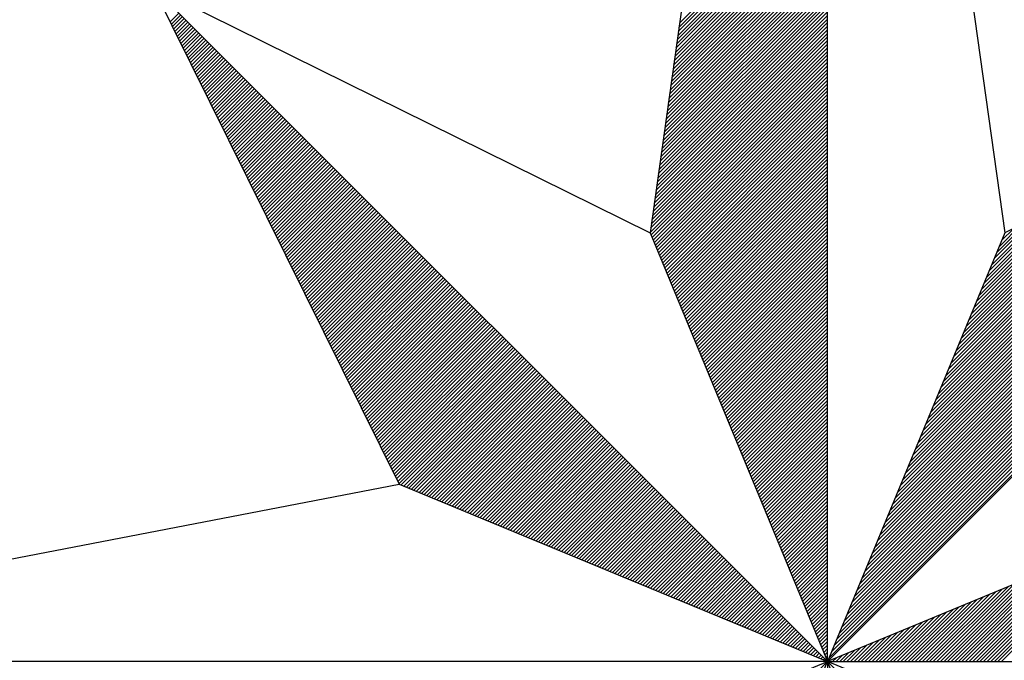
# Model space of a CAD drawing. Header units: metres. Extents: x 183400 to 184400, y 422200 to 427800.
# Tile 75 of 221: x 184365 to 184376, y 424167 to 424174. Entities that reach past the tile are written whole.
import ezdxf

# ---------------------------------------------------------------- set-up
doc = ezdxf.new("R2010")
doc.units = ezdxf.units.M
doc.layers.add('N_MK2', color=7, linetype='Continuous')
doc.layers.add('방위표', color=7, linetype='Continuous')

# ---------------------------------------------------------------- blocks, each defined once
blk = doc.blocks.new('N_MK2')
at = {"layer": '방위표', "color": 7, "linetype": 'Continuous'}
blk.add_lwpolyline([(-106.029, 0), (-33.696, -13.958), (0, 0), (-53.049, -53.048), (-13.958, -33.696), (0, 0), (0, -106.029), (13.958, -33.696), (0, 0), (53.048, -53.049), (33.696, -13.958), (0, 0), (106.028, 0), (33.696, 13.958), (0, 0), (53.049, 53.049), (13.958, 33.696), (0, 0), (0, 133.028), (-13.958, 33.696), (0, 0), (-53.049, 53.049), (-33.696, 13.958), (0, 0)], close=True, dxfattribs=at)
for points in [[(0, 133.028), (13.958, 33.696)], [(-11.733, 49.531), (0, 61.264)], [(-11.687, 49.86), (0, 61.547)], [(-11.64, 50.189), (0, 61.83)], [(-11.872, 48.544), (0, 60.416)], [(-11.825, 48.873), (0, 60.698)], [(-11.779, 49.202), (0, 60.981)], [(-11.964, 47.886), (0, 59.85)], [(-11.918, 48.215), (0, 60.133)], [(-12.103, 46.899), (0, 59.001)], [(-12.057, 47.228), (0, 59.284)], [(-12.01, 47.557), (0, 59.567)], [(-12.242, 45.911), (0, 58.153)], [(-12.195, 46.24), (0, 58.436)], [(-12.149, 46.569), (0, 58.718)], [(-12.38, 44.924), (0, 57.304)], [(-12.334, 45.253), (0, 57.587)], [(-12.288, 45.582), (0, 57.87)], [(-12.473, 44.266), (0, 56.739)], [(-12.426, 44.595), (0, 57.021)], [(-12.611, 43.279), (0, 55.89)], [(-12.565, 43.608), (0, 56.173)], [(-12.519, 43.937), (0, 56.456)], [(-12.75, 42.291), (0, 55.042)], [(-12.704, 42.62), (0, 55.324)], [(-12.658, 42.949), (0, 55.607)], [(-12.843, 41.633), (0, 54.476)], [(-12.796, 41.962), (0, 54.759)], [(-12.981, 40.646), (0, 53.627)], [(-12.935, 40.975), (0, 53.91)], [(-12.889, 41.304), (0, 54.193)], [(-53.049, 53.049), (-13.958, 33.696)], [(-13.12, 39.659), (0, 52.779)], [(-13.074, 39.988), (0, 53.062)], [(-13.028, 40.317), (0, 53.344)], [(0.12, 0.29), (52.713, 52.882)], [(-13.259, 38.671), (0, 51.93)], [(-13.213, 39), (0, 52.213)], [(-13.166, 39.33), (0, 52.496)], [(0.32, 0.773), (52.152, 52.605)], [(0.52, 1.256), (51.592, 52.328)], [(0.72, 1.739), (51.032, 52.05)], [(-13.351, 38.013), (0, 51.365)], [(-13.305, 38.342), (0, 51.647)], [(0.92, 2.221), (50.472, 51.773)], [(1.12, 2.704), (49.912, 51.496)], [(1.32, 3.187), (49.351, 51.218)], [(-51.69, 50.304), (-50.997, 50.997)], [(-51.596, 50.114), (-50.855, 50.855)], [(-51.503, 49.925), (-50.714, 50.714)], [(-51.409, 49.736), (-50.572, 50.572)], [(-51.315, 49.547), (-50.431, 50.431)], [(-13.49, 37.026), (0, 50.516)], [(-13.444, 37.355), (0, 50.799)], [(-13.398, 37.684), (0, 51.082)], [(1.52, 3.67), (48.791, 50.941)], [(1.72, 4.153), (48.231, 50.664)], [(1.92, 4.636), (47.671, 50.386)], [(-51.222, 49.358), (-50.29, 50.29)], [(-51.128, 49.169), (-50.148, 50.148)], [(-51.034, 48.979), (-50.007, 50.007)], [(-50.941, 48.79), (-49.865, 49.865)], [(-50.847, 48.601), (-49.724, 49.724)], [(-50.753, 48.412), (-49.583, 49.583)], [(-13.629, 36.039), (0, 49.667)], [(-13.583, 36.368), (0, 49.95)], [(-13.536, 36.697), (0, 50.233)], [(2.12, 5.119), (47.111, 50.109)], [(2.32, 5.602), (46.551, 49.832)], [(-50.66, 48.223), (-49.441, 49.441)], [(-50.566, 48.033), (-49.3, 49.3)], [(-50.472, 47.844), (-49.158, 49.158)], [(-50.379, 47.655), (-49.017, 49.017)], [(-50.285, 47.466), (-48.875, 48.875)], [(-13.768, 35.051), (0, 48.819)], [(-13.721, 35.381), (0, 49.102)], [(-13.675, 35.71), (0, 49.385)], [(2.52, 6.084), (45.99, 49.554)], [(2.72, 6.567), (45.43, 49.277)], [(2.92, 7.05), (44.87, 49)], [(-50.191, 47.277), (-48.734, 48.734)], [(-50.098, 47.088), (-48.593, 48.593)], [(-50.004, 46.898), (-48.451, 48.451)], [(-49.91, 46.709), (-48.31, 48.31)], [(-49.817, 46.52), (-48.168, 48.168)], [(-49.723, 46.331), (-48.027, 48.027)], [(-13.86, 34.393), (0, 48.253)], [(-13.814, 34.722), (0, 48.536)], [(3.12, 7.533), (44.31, 48.723)], [(3.32, 8.016), (43.75, 48.445)], [(3.52, 8.499), (43.19, 48.168)], [(-49.629, 46.142), (-47.885, 47.885)], [(-49.536, 45.952), (-47.744, 47.744)], [(-49.442, 45.763), (-47.603, 47.603)], [(-49.348, 45.574), (-47.461, 47.461)], [(-49.255, 45.385), (-47.32, 47.32)], [(-13.953, 33.735), (0, 47.688)], [(-13.906, 34.064), (0, 47.97)], [(-13.885, 33.52), (0, 47.405)], [(3.72, 8.982), (42.629, 47.891)], [(3.92, 9.464), (42.069, 47.613)], [(4.12, 9.947), (41.509, 47.336)], [(-49.161, 45.196), (-47.178, 47.178)], [(-49.067, 45.007), (-47.037, 47.037)], [(-48.974, 44.817), (-46.896, 46.896)], [(-48.88, 44.628), (-46.754, 46.754)], [(-48.786, 44.439), (-46.613, 46.613)], [(-48.693, 44.25), (-46.471, 46.471)], [(-13.802, 33.32), (0, 47.122)], [(-13.719, 33.12), (0, 46.839)], [(-13.636, 32.92), (0, 46.556)], [(4.321, 10.43), (40.949, 47.059)], [(4.521, 10.913), (40.389, 46.781)], [(4.721, 11.396), (39.829, 46.504)], [(-48.599, 44.061), (-46.33, 46.33)], [(-48.505, 43.871), (-46.188, 46.188)], [(-48.412, 43.682), (-46.047, 46.047)], [(-48.318, 43.493), (-45.906, 45.906)], [(-48.224, 43.304), (-45.764, 45.764)], [(-13.554, 32.72), (0, 46.273)], [(-13.471, 32.52), (0, 45.991)], [(-13.388, 32.32), (0, 45.708)], [(4.921, 11.879), (39.268, 46.227)], [(5.121, 12.362), (38.708, 45.949)], [(-48.131, 43.115), (-45.623, 45.623)], [(-48.037, 42.926), (-45.481, 45.481)], [(-47.943, 42.736), (-45.34, 45.34)], [(-47.85, 42.547), (-45.198, 45.198)], [(-47.756, 42.358), (-45.057, 45.057)], [(-47.662, 42.169), (-44.916, 44.916)], [(-13.305, 32.12), (0, 45.425)], [(-13.222, 31.92), (0, 45.142)], [(5.321, 12.844), (38.148, 45.672)], [(5.521, 13.327), (37.588, 45.395)], [(5.721, 13.81), (37.028, 45.117)], [(-47.569, 41.98), (-44.774, 44.774)], [(-47.475, 41.79), (-44.633, 44.633)], [(-47.381, 41.601), (-44.491, 44.491)], [(-47.288, 41.412), (-44.35, 44.35)], [(-47.194, 41.223), (-44.209, 44.209)], [(-13.139, 31.72), (0, 44.859)], [(-13.057, 31.52), (0, 44.576)], [(-12.974, 31.32), (0, 44.293)], [(5.921, 14.293), (36.468, 44.84)], [(6.121, 14.776), (35.907, 44.563)], [(6.321, 15.259), (35.347, 44.285)], [(-47.101, 41.034), (-44.067, 44.067)], [(-47.007, 40.845), (-43.926, 43.926)], [(-46.913, 40.655), (-43.784, 43.784)], [(-46.82, 40.466), (-43.643, 43.643)], [(-46.726, 40.277), (-43.501, 43.501)], [(-12.891, 31.12), (0, 44.011)], [(-12.808, 30.92), (0, 43.728)], [(-12.725, 30.72), (0, 43.445)], [(6.521, 15.742), (34.787, 44.008)], [(6.721, 16.224), (34.227, 43.731)], [(6.921, 16.707), (33.667, 43.453)], [(-46.632, 40.088), (-43.36, 43.36)], [(-46.539, 39.899), (-43.219, 43.219)], [(-46.445, 39.709), (-43.077, 43.077)], [(-46.351, 39.52), (-42.936, 42.936)], [(-46.258, 39.331), (-42.794, 42.794)], [(-46.164, 39.142), (-42.653, 42.653)], [(-12.642, 30.52), (0, 43.162)], [(-12.559, 30.32), (0, 42.879)], [(-12.477, 30.12), (0, 42.596)], [(7.121, 17.19), (33.107, 43.176)], [(7.321, 17.673), (32.546, 42.899)], [(7.521, 18.156), (31.986, 42.621)], [(-46.07, 38.953), (-42.511, 42.511)], [(-45.977, 38.763), (-42.37, 42.37)], [(-45.883, 38.574), (-42.229, 42.229)], [(-45.789, 38.385), (-42.087, 42.087)], [(-45.696, 38.196), (-41.946, 41.946)], [(-12.394, 29.92), (0, 42.314)], [(-12.311, 29.72), (0, 42.031)], [(7.721, 18.639), (31.426, 42.344)], [(7.921, 19.122), (30.866, 42.067)], [(-45.602, 38.007), (-41.804, 41.804)], [(-45.508, 37.818), (-41.663, 41.663)], [(-45.415, 37.628), (-41.522, 41.522)], [(-45.321, 37.439), (-41.38, 41.38)], [(-45.227, 37.25), (-41.239, 41.239)], [(-45.134, 37.061), (-41.097, 41.097)], [(-12.228, 29.52), (0, 41.748)], [(-12.145, 29.32), (0, 41.465)], [(-12.062, 29.12), (0, 41.182)], [(8.121, 19.604), (30.306, 41.789)], [(8.321, 20.087), (29.746, 41.512)], [(8.521, 20.57), (29.185, 41.235)], [(-45.04, 36.872), (-40.956, 40.956)], [(-44.946, 36.682), (-40.814, 40.814)], [(-44.853, 36.493), (-40.673, 40.673)], [(-44.759, 36.304), (-40.532, 40.532)], [(-44.665, 36.115), (-40.39, 40.39)], [(-11.98, 28.92), (0, 40.899)], [(-11.897, 28.72), (0, 40.617)], [(-11.814, 28.52), (0, 40.334)], [(8.721, 21.053), (28.625, 40.957)], [(8.921, 21.536), (28.065, 40.68)], [(9.121, 22.019), (27.505, 40.403)], [(-44.572, 35.926), (-40.249, 40.249)], [(-44.478, 35.737), (-40.107, 40.107)], [(-44.384, 35.547), (-39.966, 39.966)], [(-44.291, 35.358), (-39.824, 39.824)], [(-44.197, 35.169), (-39.683, 39.683)], [(-44.103, 34.98), (-39.542, 39.542)], [(-11.731, 28.32), (0, 40.051)], [(-11.648, 28.12), (0, 39.768)], [(9.321, 22.502), (26.945, 40.125)], [(9.521, 22.984), (26.385, 39.848)], [(9.721, 23.467), (25.824, 39.571)], [(-44.01, 34.791), (-39.4, 39.4)], [(-43.916, 34.601), (-39.259, 39.259)], [(-43.822, 34.412), (-39.117, 39.117)], [(-43.729, 34.223), (-38.976, 38.976)], [(-43.635, 34.034), (-38.834, 38.834)], [(-11.565, 27.92), (0, 39.485)], [(-11.482, 27.72), (0, 39.202)], [(-11.4, 27.52), (0, 38.919)], [(9.921, 23.95), (25.264, 39.293)], [(10.121, 24.433), (24.704, 39.016)], [(10.321, 24.916), (24.144, 38.739)], [(-43.541, 33.845), (-38.693, 38.693)], [(-43.448, 33.656), (-38.552, 38.552)], [(-43.354, 33.466), (-38.41, 38.41)], [(-43.26, 33.277), (-38.269, 38.269)], [(-43.167, 33.088), (-38.127, 38.127)], [(-43.073, 32.899), (-37.986, 37.986)], [(-11.317, 27.32), (0, 38.637)], [(-11.234, 27.12), (0, 38.354)], [(-11.151, 26.92), (0, 38.071)], [(10.521, 25.399), (23.584, 38.461)], [(10.721, 25.882), (23.024, 38.184)], [(-42.979, 32.71), (-37.845, 37.845)], [(-42.886, 32.52), (-37.703, 37.703)], [(-42.792, 32.331), (-37.562, 37.562)], [(-42.698, 32.142), (-37.42, 37.42)], [(-42.605, 31.953), (-37.279, 37.279)], [(-11.068, 26.72), (0, 37.788)], [(-10.985, 26.52), (0, 37.505)], [(-10.903, 26.32), (0, 37.222)], [(10.921, 26.364), (22.463, 37.907)], [(11.121, 26.847), (21.903, 37.629)], [(11.321, 27.33), (21.343, 37.352)], [(-42.511, 31.764), (-37.137, 37.137)], [(-42.418, 31.575), (-36.996, 36.996)], [(-42.324, 31.385), (-36.855, 36.855)], [(-42.23, 31.196), (-36.713, 36.713)], [(-42.137, 31.007), (-36.572, 36.572)], [(-42.043, 30.818), (-36.43, 36.43)], [(-10.82, 26.12), (0, 36.94)], [(-10.737, 25.92), (0, 36.657)], [(11.521, 27.813), (20.783, 37.075)], [(11.721, 28.296), (20.223, 36.797)], [(11.921, 28.779), (19.662, 36.52)], [(-41.949, 30.629), (-36.289, 36.289)], [(-41.856, 30.439), (-36.147, 36.147)], [(-41.762, 30.25), (-36.006, 36.006)], [(-41.668, 30.061), (-35.865, 35.865)], [(-41.575, 29.872), (-35.723, 35.723)], [(-10.654, 25.72), (0, 36.374)], [(-10.571, 25.52), (0, 36.091)], [(-10.488, 25.32), (0, 35.808)], [(12.121, 29.262), (19.102, 36.243)], [(12.321, 29.745), (18.542, 35.966)], [(12.521, 30.227), (17.982, 35.688)], [(-41.481, 29.683), (-35.582, 35.582)], [(-41.387, 29.494), (-35.44, 35.44)], [(-41.294, 29.304), (-35.299, 35.299)], [(-41.2, 29.115), (-35.158, 35.158)], [(-41.106, 28.926), (-35.016, 35.016)], [(-41.013, 28.737), (-34.875, 34.875)], [(-10.405, 25.12), (0, 35.525)], [(-10.323, 24.92), (0, 35.242)], [(-10.24, 24.72), (0, 34.96)], [(12.721, 30.71), (17.422, 35.411)], [(12.921, 31.193), (16.862, 35.134)], [(13.121, 31.676), (16.301, 34.856)], [(-40.919, 28.548), (-34.733, 34.733)], [(-40.825, 28.358), (-34.592, 34.592)], [(-40.732, 28.169), (-34.45, 34.45)], [(-40.638, 27.98), (-34.309, 34.309)], [(-40.544, 27.791), (-34.168, 34.168)], [(-10.157, 24.52), (0, 34.677)], [(-10.074, 24.32), (0, 34.394)], [(-9.991, 24.12), (0, 34.111)], [(13.321, 32.159), (15.741, 34.579)], [(13.521, 32.642), (15.181, 34.302)], [(-40.451, 27.602), (-34.026, 34.026)], [(-40.357, 27.412), (-33.885, 33.885)], [(-40.263, 27.223), (-33.743, 33.743)], [(-40.17, 27.034), (-33.602, 33.602)], [(-40.076, 26.845), (-33.46, 33.46)], [(-39.982, 26.656), (-33.319, 33.319)], [(-9.908, 23.92), (0, 33.828)], [(-9.826, 23.72), (0, 33.545)], [(13.721, 33.125), (14.621, 34.024)], [(-39.889, 26.467), (-33.178, 33.178)], [(-39.795, 26.277), (-33.036, 33.036)], [(-39.701, 26.088), (-32.895, 32.895)], [(-39.608, 25.899), (-32.753, 32.753)], [(-39.514, 25.71), (-32.612, 32.612)], [(-9.743, 23.52), (0, 33.263)], [(-9.66, 23.32), (0, 32.98)], [(-9.577, 23.12), (0, 32.697)], [(-39.42, 25.521), (-32.471, 32.471)], [(-39.327, 25.331), (-32.329, 32.329)], [(-39.233, 25.142), (-32.188, 32.188)], [(-39.139, 24.953), (-32.046, 32.046)], [(-39.046, 24.764), (-31.905, 31.905)], [(-38.952, 24.575), (-31.763, 31.763)], [(-9.494, 22.92), (0, 32.414)], [(-9.411, 22.72), (0, 32.131)], [(-9.328, 22.52), (0, 31.848)], [(-38.858, 24.386), (-31.622, 31.622)], [(-38.765, 24.196), (-31.481, 31.481)], [(-38.671, 24.007), (-31.339, 31.339)], [(-38.577, 23.818), (-31.198, 31.198)], [(-38.484, 23.629), (-31.056, 31.056)], [(-9.246, 22.32), (0, 31.566)], [(-9.163, 22.12), (0, 31.283)], [(-9.08, 21.92), (0, 31)], [(-38.39, 23.44), (-30.915, 30.915)], [(-38.296, 23.25), (-30.773, 30.773)], [(-38.203, 23.061), (-30.632, 30.632)], [(-38.109, 22.872), (-30.491, 30.491)], [(-38.015, 22.683), (-30.349, 30.349)], [(-37.922, 22.494), (-30.208, 30.208)], [(-8.997, 21.72), (0, 30.717)], [(-8.914, 21.52), (0, 30.434)], [(-37.828, 22.305), (-30.066, 30.066)], [(-37.735, 22.115), (-29.925, 29.925)], [(-37.641, 21.926), (-29.784, 29.784)], [(-37.547, 21.737), (-29.642, 29.642)], [(-37.454, 21.548), (-29.501, 29.501)], [(-8.831, 21.32), (0, 30.151)], [(-8.749, 21.12), (0, 29.868)], [(-8.666, 20.92), (0, 29.586)], [(-37.36, 21.359), (-29.359, 29.359)], [(-37.266, 21.169), (-29.218, 29.218)], [(-37.173, 20.98), (-29.076, 29.076)], [(-37.079, 20.791), (-28.935, 28.935)], [(-36.985, 20.602), (-28.794, 28.794)], [(-36.892, 20.413), (-28.652, 28.652)], [(-8.583, 20.72), (0, 29.303)], [(-8.5, 20.52), (0, 29.02)], [(-8.417, 20.32), (0, 28.737)], [(-36.798, 20.224), (-28.511, 28.511)], [(-36.704, 20.034), (-28.369, 28.369)], [(-36.611, 19.845), (-28.228, 28.228)], [(-36.517, 19.656), (-28.086, 28.086)], [(-36.423, 19.467), (-27.945, 27.945)], [(-8.334, 20.12), (0, 28.454)], [(-8.251, 19.92), (0, 28.171)], [(-8.169, 19.72), (0, 27.889)], [(-36.33, 19.278), (-27.804, 27.804)], [(-36.236, 19.088), (-27.662, 27.662)], [(-36.142, 18.899), (-27.521, 27.521)], [(-36.049, 18.71), (-27.379, 27.379)], [(-35.955, 18.521), (-27.238, 27.238)], [(-8.086, 19.52), (0, 27.606)], [(-8.003, 19.32), (0, 27.323)], [(-35.861, 18.332), (-27.096, 27.096)], [(-35.768, 18.143), (-26.955, 26.955)], [(-35.674, 17.953), (-26.814, 26.814)], [(-35.58, 17.764), (-26.672, 26.672)], [(-35.487, 17.575), (-26.531, 26.531)], [(-35.393, 17.386), (-26.389, 26.389)], [(-7.92, 19.12), (0, 27.04)], [(-7.837, 18.92), (0, 26.757)], [(-7.754, 18.72), (0, 26.474)], [(-35.299, 17.197), (-26.248, 26.248)], [(-35.206, 17.007), (-26.107, 26.107)], [(-35.112, 16.818), (-25.965, 25.965)], [(-35.018, 16.629), (-25.824, 25.824)], [(-34.925, 16.44), (-25.682, 25.682)], [(-7.672, 18.52), (0, 26.191)], [(-7.589, 18.32), (0, 25.909)], [(-7.506, 18.12), (0, 25.626)], [(-34.831, 16.251), (-25.541, 25.541)], [(-34.737, 16.061), (-25.399, 25.399)], [(-34.644, 15.872), (-25.258, 25.258)], [(-34.55, 15.683), (-25.117, 25.117)], [(-34.456, 15.494), (-24.975, 24.975)], [(-34.363, 15.305), (-24.834, 24.834)], [(-7.423, 17.92), (0, 25.343)], [(-7.34, 17.72), (0, 25.06)], [(-34.269, 15.116), (-24.692, 24.692)], [(-34.175, 14.926), (-24.551, 24.551)], [(-34.082, 14.737), (-24.409, 24.409)], [(-33.988, 14.548), (-24.268, 24.268)], [(-33.894, 14.359), (-24.127, 24.127)], [(-7.257, 17.52), (0, 24.777)], [(-7.174, 17.32), (0, 24.494)], [(-7.092, 17.12), (0, 24.212)], [(-33.801, 14.17), (-23.985, 23.985)], [(-33.707, 13.98), (-23.844, 23.844)], [(-33.52, 13.885), (-23.702, 23.702)], [(-33.32, 13.802), (-23.561, 23.561)], [(-33.12, 13.719), (-23.42, 23.42)], [(-32.92, 13.636), (-23.278, 23.278)], [(-7.009, 16.92), (0, 23.929)], [(-6.926, 16.72), (0, 23.646)], [(-6.843, 16.52), (0, 23.363)], [(-32.72, 13.554), (-23.137, 23.137)], [(-32.52, 13.471), (-22.995, 22.995)], [(-32.32, 13.388), (-22.854, 22.854)], [(-32.12, 13.305), (-22.712, 22.712)], [(-31.92, 13.222), (-22.571, 22.571)], [(-6.76, 16.32), (0, 23.08)], [(-6.677, 16.12), (0, 22.797)], [(-6.595, 15.92), (0, 22.515)], [(-31.72, 13.139), (-22.43, 22.43)], [(-31.52, 13.057), (-22.288, 22.288)], [(-31.32, 12.974), (-22.147, 22.147)], [(-31.12, 12.891), (-22.005, 22.005)], [(-30.92, 12.808), (-21.864, 21.864)], [(-30.72, 12.725), (-21.722, 21.722)], [(-6.512, 15.72), (0, 22.232)], [(-6.429, 15.52), (0, 21.949)], [(-30.52, 12.642), (-21.581, 21.581)], [(-30.32, 12.559), (-21.44, 21.44)], [(-30.12, 12.477), (-21.298, 21.298)], [(-29.92, 12.394), (-21.157, 21.157)], [(-29.72, 12.311), (-21.015, 21.015)], [(-6.346, 15.32), (0, 21.666)], [(-6.263, 15.12), (0, 21.383)], [(-6.18, 14.92), (0, 21.1)], [(-29.52, 12.228), (-20.874, 20.874)], [(-29.32, 12.145), (-20.733, 20.733)], [(-29.12, 12.062), (-20.591, 20.591)], [(-28.92, 11.98), (-20.45, 20.45)], [(-28.72, 11.897), (-20.308, 20.308)], [(-28.52, 11.814), (-20.167, 20.167)], [(-6.097, 14.72), (0, 20.817)], [(-6.015, 14.52), (0, 20.535)], [(-5.932, 14.32), (0, 20.252)], [(-28.32, 11.731), (-20.025, 20.025)], [(-28.12, 11.648), (-19.884, 19.884)], [(-27.92, 11.565), (-19.743, 19.743)], [(-27.72, 11.482), (-19.601, 19.601)], [(-27.52, 11.4), (-19.46, 19.46)], [(-5.849, 14.12), (0, 19.969)], [(-5.766, 13.92), (0, 19.686)], [(-5.683, 13.72), (0, 19.403)], [(-27.32, 11.317), (-19.318, 19.318)], [(-27.12, 11.234), (-19.177, 19.177)], [(-26.92, 11.151), (-19.035, 19.035)], [(-26.72, 11.068), (-18.894, 18.894)], [(-26.52, 10.985), (-18.753, 18.753)], [(-26.32, 10.903), (-18.611, 18.611)], [(-5.6, 13.52), (0, 19.12)], [(-5.518, 13.32), (0, 18.838)], [(-26.12, 10.82), (-18.47, 18.47)], [(-25.92, 10.737), (-18.328, 18.328)], [(-25.72, 10.654), (-18.187, 18.187)], [(-25.52, 10.571), (-18.046, 18.046)], [(-25.32, 10.488), (-17.904, 17.904)], [(-5.435, 13.12), (0, 18.555)], [(-5.352, 12.92), (0, 18.272)], [(-5.269, 12.72), (0, 17.989)], [(-25.12, 10.405), (-17.763, 17.763)], [(-24.92, 10.323), (-17.621, 17.621)], [(-24.72, 10.24), (-17.48, 17.48)], [(-24.52, 10.157), (-17.338, 17.338)], [(-24.32, 10.074), (-17.197, 17.197)], [(-24.12, 9.991), (-17.056, 17.056)], [(-5.186, 12.52), (0, 17.706)], [(-5.103, 12.32), (0, 17.423)], [(-5.021, 12.12), (0, 17.141)], [(-23.92, 9.908), (-16.914, 16.914)], [(-23.72, 9.826), (-16.773, 16.773)], [(-23.52, 9.743), (-16.631, 16.631)], [(-23.32, 9.66), (-16.49, 16.49)], [(-23.12, 9.577), (-16.348, 16.348)], [(-4.938, 11.92), (0, 16.858)], [(-4.855, 11.72), (0, 16.575)], [(-4.772, 11.52), (0, 16.292)], [(-22.92, 9.494), (-16.207, 16.207)], [(-22.72, 9.411), (-16.066, 16.066)], [(-22.52, 9.328), (-15.924, 15.924)], [(-22.32, 9.246), (-15.783, 15.783)], [(-22.12, 9.163), (-15.641, 15.641)], [(-21.92, 9.08), (-15.5, 15.5)], [(-4.689, 11.32), (0, 16.009)], [(-4.606, 11.12), (0, 15.726)], [(-21.72, 8.997), (-15.358, 15.358)], [(-21.52, 8.914), (-15.217, 15.217)], [(-21.32, 8.831), (-15.076, 15.076)], [(-21.12, 8.749), (-14.934, 14.934)], [(-20.92, 8.666), (-14.793, 14.793)], [(-4.523, 10.92), (0, 15.443)], [(-4.441, 10.72), (0, 15.161)], [(-4.358, 10.52), (0, 14.878)], [(-106.029, 0), (-33.696, 13.958)], [(-20.72, 8.583), (-14.651, 14.651)], [(-20.52, 8.5), (-14.51, 14.51)], [(-20.32, 8.417), (-14.369, 14.369)], [(-20.12, 8.334), (-14.227, 14.227)], [(-19.92, 8.251), (-14.086, 14.086)], [(-19.72, 8.169), (-13.944, 13.944)], [(-4.275, 10.32), (0, 14.595)], [(-4.192, 10.12), (0, 14.312)], [(-4.109, 9.92), (0, 14.029)], [(-19.52, 8.086), (-13.803, 13.803)], [(-19.32, 8.003), (-13.661, 13.661)], [(-19.12, 7.92), (-13.52, 13.52)], [(-18.92, 7.837), (-13.379, 13.379)], [(-18.72, 7.754), (-13.237, 13.237)], [(-4.026, 9.72), (0, 13.746)], [(-3.944, 9.52), (0, 13.464)], [(-3.861, 9.32), (0, 13.181)], [(-18.52, 7.672), (-13.096, 13.096)], [(-18.32, 7.589), (-12.954, 12.954)], [(-18.12, 7.506), (-12.813, 12.813)], [(-17.92, 7.423), (-12.671, 12.671)], [(-17.72, 7.34), (-12.53, 12.53)], [(-3.778, 9.12), (0, 12.898)], [(-3.695, 8.92), (0, 12.615)], [(-17.52, 7.257), (-12.389, 12.389)], [(-17.32, 7.174), (-12.247, 12.247)], [(-17.12, 7.092), (-12.106, 12.106)], [(-16.92, 7.009), (-11.964, 11.964)], [(-16.72, 6.926), (-11.823, 11.823)], [(-16.52, 6.843), (-11.682, 11.682)], [(-3.612, 8.72), (0, 12.332)], [(-3.529, 8.52), (0, 12.049)], [(-3.446, 8.32), (0, 11.766)], [(-16.32, 6.76), (-11.54, 11.54)], [(-16.12, 6.677), (-11.399, 11.399)], [(-15.92, 6.595), (-11.257, 11.257)], [(-15.72, 6.512), (-11.116, 11.116)], [(-15.52, 6.429), (-10.974, 10.974)], [(-3.364, 8.12), (0, 11.484)], [(-3.281, 7.92), (0, 11.201)], [(-3.198, 7.72), (0, 10.918)], [(-15.32, 6.346), (-10.833, 10.833)], [(-15.12, 6.263), (-10.692, 10.692)], [(-14.92, 6.18), (-10.55, 10.55)], [(-14.72, 6.098), (-10.409, 10.409)], [(-14.52, 6.015), (-10.267, 10.267)], [(-14.32, 5.932), (-10.126, 10.126)], [(-3.115, 7.52), (0, 10.635)], [(-3.032, 7.32), (0, 10.352)], [(-2.949, 7.12), (0, 10.069)], [(-14.12, 5.849), (-9.984, 9.984)], [(-13.92, 5.766), (-9.843, 9.843)], [(-13.72, 5.683), (-9.702, 9.702)], [(-13.52, 5.6), (-9.56, 9.56)], [(-13.32, 5.518), (-9.419, 9.419)], [(-2.867, 6.92), (0, 9.787)], [(-2.784, 6.72), (0, 9.504)], [(13.407, 0), (22.887, 9.481)], [(13.689, 0), (23.37, 9.681)], [(-13.12, 5.435), (-9.277, 9.277)], [(-12.92, 5.352), (-9.136, 9.136)], [(-12.72, 5.269), (-8.995, 8.995)], [(-12.52, 5.186), (-8.853, 8.853)], [(-12.32, 5.103), (-8.712, 8.712)], [(-12.12, 5.021), (-8.57, 8.57)], [(-2.701, 6.52), (0, 9.221)], [(-2.618, 6.32), (0, 8.938)], [(-2.535, 6.12), (0, 8.655)], [(12.275, 0), (20.956, 8.681)], [(12.558, 0), (21.439, 8.881)], [(12.841, 0), (21.922, 9.081)], [(13.124, 0), (22.404, 9.281)], [(-11.92, 4.938), (-8.429, 8.429)], [(-11.72, 4.855), (-8.287, 8.287)], [(-11.52, 4.772), (-8.146, 8.146)], [(-11.32, 4.689), (-8.005, 8.005)], [(-11.12, 4.606), (-7.863, 7.863)], [(-2.452, 5.92), (0, 8.372)], [(-2.369, 5.72), (0, 8.09)], [(-2.287, 5.52), (0, 7.807)], [(11.144, 0), (19.024, 7.881)], [(11.427, 0), (19.507, 8.081)], [(11.71, 0), (19.99, 8.281)], [(11.992, 0), (20.473, 8.481)], [(-10.92, 4.523), (-7.722, 7.722)], [(-10.72, 4.441), (-7.58, 7.58)], [(-10.52, 4.358), (-7.439, 7.439)], [(-10.32, 4.275), (-7.297, 7.297)], [(-10.12, 4.192), (-7.156, 7.156)], [(-9.92, 4.109), (-7.015, 7.015)], [(-2.204, 5.32), (0, 7.524)], [(-2.121, 5.12), (0, 7.241)], [(10.012, 0), (17.093, 7.08)], [(10.295, 0), (17.576, 7.28)], [(10.578, 0), (18.059, 7.48)], [(10.861, 0), (18.541, 7.68)], [(-9.72, 4.026), (-6.873, 6.873)], [(-9.52, 3.944), (-6.732, 6.732)], [(-9.32, 3.861), (-6.59, 6.59)], [(-9.12, 3.778), (-6.449, 6.449)], [(-8.92, 3.695), (-6.308, 6.308)], [(-2.038, 4.92), (0, 6.958)], [(-1.955, 4.72), (0, 6.675)], [(-1.872, 4.52), (0, 6.392)], [(8.881, 0), (15.161, 6.28)], [(9.164, 0), (15.644, 6.48)], [(9.447, 0), (16.127, 6.68)], [(9.73, 0), (16.61, 6.88)], [(-8.72, 3.612), (-6.166, 6.166)], [(-8.52, 3.529), (-6.025, 6.025)], [(-8.32, 3.446), (-5.883, 5.883)], [(-8.12, 3.364), (-5.742, 5.742)], [(-7.92, 3.281), (-5.6, 5.6)], [(-7.72, 3.198), (-5.459, 5.459)], [(-1.79, 4.32), (0, 6.11)], [(-1.707, 4.12), (0, 5.827)], [(-1.624, 3.92), (0, 5.544)], [(7.75, 0), (13.23, 5.48)], [(8.033, 0), (13.713, 5.68)], [(8.315, 0), (14.196, 5.88)], [(8.598, 0), (14.679, 6.08)], [(-7.52, 3.115), (-5.318, 5.318)], [(-7.32, 3.032), (-5.176, 5.176)], [(-7.12, 2.949), (-5.035, 5.035)], [(-6.92, 2.867), (-4.893, 4.893)], [(-6.72, 2.784), (-4.752, 4.752)], [(-1.541, 3.72), (0, 5.261)], [(-1.458, 3.52), (0, 4.978)], [(-1.375, 3.32), (0, 4.695)], [(6.618, 0), (11.299, 4.68)], [(6.901, 0), (11.781, 4.88)], [(7.184, 0), (12.264, 5.08)], [(7.467, 0), (12.747, 5.28)], [(-6.52, 2.701), (-4.61, 4.61)], [(-6.32, 2.618), (-4.469, 4.469)], [(-6.12, 2.535), (-4.328, 4.328)], [(-5.92, 2.452), (-4.186, 4.186)], [(-5.72, 2.369), (-4.045, 4.045)], [(-5.52, 2.287), (-3.903, 3.903)], [(-1.292, 3.12), (0, 4.413)], [(-1.21, 2.92), (0, 4.13)], [(5.487, 0), (9.367, 3.88)], [(5.77, 0), (9.85, 4.08)], [(6.053, 0), (10.333, 4.28)], [(6.335, 0), (10.816, 4.48)], [(-5.32, 2.204), (-3.762, 3.762)], [(-5.12, 2.121), (-3.62, 3.62)], [(-4.92, 2.038), (-3.479, 3.479)], [(-4.72, 1.955), (-3.338, 3.338)], [(-4.52, 1.872), (-3.196, 3.196)], [(-1.127, 2.72), (0, 3.847)], [(-1.044, 2.52), (0, 3.564)], [(-0.961, 2.32), (0, 3.281)], [(4.638, 0), (7.919, 3.28)], [(4.921, 0), (8.401, 3.48)], [(5.204, 0), (8.884, 3.68)], [(-4.32, 1.79), (-3.055, 3.055)], [(-4.12, 1.707), (-2.913, 2.913)], [(-3.92, 1.624), (-2.772, 2.772)], [(-3.72, 1.541), (-2.631, 2.631)], [(-3.52, 1.458), (-2.489, 2.489)], [(-3.32, 1.375), (-2.348, 2.348)], [(-0.878, 2.12), (0, 2.998)], [(-0.795, 1.92), (0, 2.715)], [(-0.713, 1.72), (0, 2.433)], [(3.507, 0), (5.987, 2.48)], [(3.79, 0), (6.47, 2.68)], [(4.073, 0), (6.953, 2.88)], [(4.356, 0), (7.436, 3.08)], [(-3.12, 1.292), (-2.206, 2.206)], [(-2.92, 1.21), (-2.065, 2.065)], [(-2.72, 1.127), (-1.923, 1.923)], [(-2.52, 1.044), (-1.782, 1.782)], [(-2.32, 0.961), (-1.641, 1.641)], [(-0.63, 1.52), (0, 2.15)], [(-0.547, 1.32), (0, 1.867)], [(-0.464, 1.12), (0, 1.584)], [(2.376, 0), (4.056, 1.68)], [(2.659, 0), (4.539, 1.88)], [(2.941, 0), (5.021, 2.08)], [(3.224, 0), (5.504, 2.28)], [(-2.12, 0.878), (-1.499, 1.499)], [(-1.92, 0.795), (-1.358, 1.358)], [(-1.72, 0.713), (-1.216, 1.216)], [(-1.52, 0.63), (-1.075, 1.075)], [(-1.32, 0.547), (-0.933, 0.933)], [(-1.12, 0.464), (-0.792, 0.792)], [(-0.381, 0.92), (0, 1.301)], [(-0.298, 0.72), (0, 1.018)], [(1.244, 0), (2.124, 0.88)], [(1.527, 0), (2.607, 1.08)], [(1.81, 0), (3.09, 1.28)], [(2.093, 0), (3.573, 1.48)], [(-0.92, 0.381), (-0.651, 0.651)], [(-0.72, 0.298), (-0.509, 0.509)], [(-0.52, 0.215), (-0.368, 0.368)], [(-0.32, 0.133), (-0.226, 0.226)], [(-0.215, 0.52), (0, 0.736)], [(-0.133, 0.32), (0, 0.453)], [(-0.05, 0.12), (0, 0.17)], [(0.396, 0), (0.676, 0.28)], [(0.679, 0), (1.159, 0.48)], [(0.961, 0), (1.641, 0.68)]]:
    blk.add_lwpolyline(points, dxfattribs=at)

msp = doc.modelspace()

# ---------------------------------------------------------------- block references
at = {"layer": 'N_MK2', "linetype": 'Continuous', "lineweight": 15, "xscale": 0.1399996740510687, "yscale": 0.1399996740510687, "zscale": 0.139999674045}
msp.add_blockref('N_MK2', (184373.805, 424166.673), dxfattribs=at)

doc.saveas('drawing.dxf')
